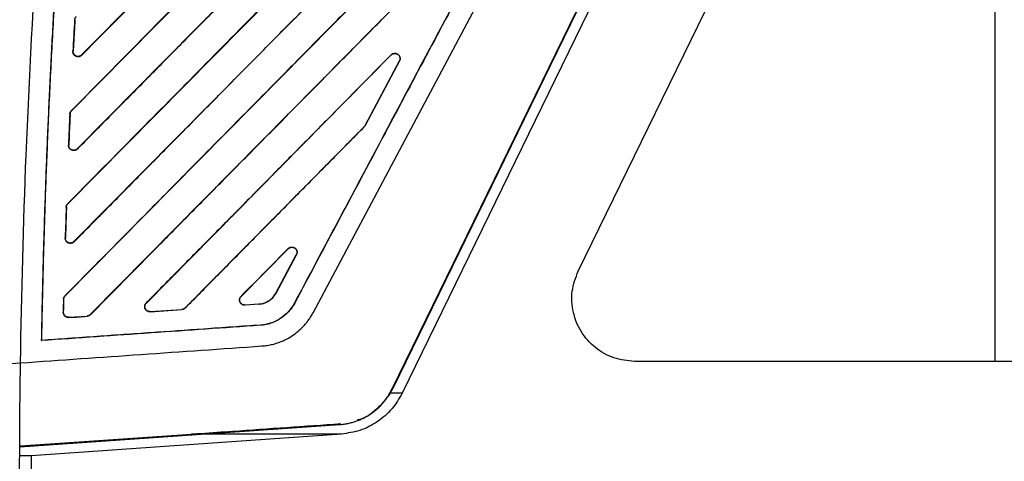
# Model space of a CAD drawing. Extents: x 51 to 741, y 25 to 594.
# Tile 74 of 77: x 486 to 533, y 351 to 372. Entities that reach past the tile are written whole.
import ezdxf

# ---------------------------------------------------------------- set-up
doc = ezdxf.new("R2010")
doc.units = 0
doc.layers.get('0').update_dxf_attribs({"linetype": 'CONTINUOUS'})

msp = doc.modelspace()

# ---------------------------------------------------------------- linework, layer by layer
at = {"color": 7, "linetype": 'Continuous'}
for p, q in [((504.185, 354.124), (533.407, 414.038)), ((504.229, 354.167), (533.402, 413.98)), ((534.016, 414.1), (504.678, 353.948)), ((489.368, 370.094), (506.338, 387.279)), ((506.339, 385.113), (488.887, 367.431)), ((489.16, 365.611), (506.339, 383.007)), ((506.339, 380.844), (488.712, 362.986)), ((488.712, 362.986), (506.339, 380.844)), ((489.004, 361.181), (506.339, 378.737)), ((515.731, 377.75), (504.229, 354.167)), ((515.587, 377.502), (504.357, 354.477)), ((506.339, 376.575), (488.587, 358.592)), ((488.587, 358.592), (506.339, 376.575)), ((532.98, 376.46), (532.98, 355.46)), ((513.081, 359.776), (520.397, 374.776)), ((489.784, 357.698), (506.34, 374.466)), ((489.048, 371.779), (489.033, 371.779)), ((488.951, 370.272), (488.966, 370.272)), ((489.368, 370.094), (489.378, 370.084)), ((504.155, 370.094), (492.461, 358.247)), ((504.155, 370.094), (504.149, 370.1)), ((502.901, 366.726), (504.541, 369.811)), ((504.541, 369.811), (502.901, 366.726)), ((502.908, 366.722), (504.548, 369.807)), ((504.548, 369.807), (504.541, 369.811)), ((488.819, 367.276), (488.805, 367.277)), ((488.878, 367.44), (488.888, 367.431)), ((494.313, 358.014), (502.859, 366.67)), ((502.859, 366.67), (494.313, 358.014)), ((502.865, 366.664), (502.859, 366.67)), ((502.901, 366.726), (502.908, 366.722)), ((488.742, 365.788), (488.755, 365.787)), ((489.16, 365.611), (489.169, 365.602)), ((488.704, 362.994), (488.712, 362.985)), ((488.643, 362.827), (488.631, 362.827)), ((488.585, 361.356), (488.596, 361.355)), ((489.004, 361.181), (489.012, 361.173)), ((499.235, 360.84), (496.988, 358.564)), ((499.235, 360.84), (499.229, 360.846)), ((498.646, 358.723), (499.621, 360.557)), ((499.621, 360.557), (498.646, 358.723)), ((498.653, 358.719), (499.628, 360.553)), ((499.628, 360.553), (499.621, 360.557)), ((488.508, 358.43), (488.518, 358.429)), ((488.58, 358.6), (488.587, 358.592)), ((496.982, 358.57), (496.988, 358.564)), ((498.646, 358.723), (498.653, 358.719)), ((488.505, 357.811), (488.495, 357.811)), ((492.454, 358.253), (492.461, 358.247)), ((492.649, 357.838), (494.158, 357.943)), ((492.649, 357.828), (494.159, 357.934)), ((492.649, 357.838), (492.649, 357.828)), ((494.159, 357.934), (494.158, 357.943)), ((494.313, 358.014), (494.319, 358.008)), ((497.839, 358.199), (497.177, 358.153)), ((497.178, 358.145), (497.177, 358.153)), ((497.84, 358.191), (497.178, 358.145)), ((497.839, 358.199), (497.84, 358.191)), ((499.543, 358.246), (499.535, 358.25)), ((488.761, 357.567), (489.63, 357.627)), ((488.761, 357.567), (488.762, 357.557)), ((489.63, 357.617), (489.63, 357.627)), ((489.784, 357.698), (489.791, 357.691)), ((497.91, 357.185), (497.909, 357.194)), ((487.46, 356.454), (487.468, 356.464)), ((572.956, 355.46), (515.775, 355.46)), ((476.615, 354.702), (486.451, 355.39)), ((504.11, 353.948), (504.229, 354.167)), ((504.357, 354.477), (504.185, 354.124)), ((504.678, 353.948), (504.11, 353.948)), ((486.412, 351.378), (501.698, 352.447)), ((486.456, 351.42), (494.609, 351.991)), ((501.776, 351.991), (486.954, 350.954)), ((501.776, 351.991), (494.609, 351.991)), ((486.954, 350.954), (486.454, 350.954))]:
    msp.add_line(p, q, dxfattribs=at)
at = {"color": 7, "linetype": 'Continuous', "flags": 128}
msp.add_lwpolyline([(500.419, 357.781), (513.913, 383.159), (513.969, 383.266), (514.431, 384.134), (515.728, 386.574), (520.66, 395.848), (527.407, 408.538)], dxfattribs=at)
at = {"color": 7, "linetype": 'Continuous'}
for points, knots in [([(524.643, 405.469), (523.559, 403.432), (521.457, 399.479), (518.497, 393.91), (515.387, 388.062), (512.163, 381.998), (508.704, 375.493), (505.402, 369.283), (502.359, 363.56), (500.41, 359.894), (499.535, 358.25)], [0, 0, 0, 0, 0.129447, 0.251161, 0.353784, 0.501014, 0.636418, 0.767089, 0.895532, 1, 1, 1, 1]), ([(524.65, 405.465), (521.58, 399.69), (517.396, 391.82), (511.816, 381.327), (507.913, 373.986), (503.728, 366.116), (500.938, 360.869), (499.543, 358.246)], [0, 0, 0, 0, 0.366927, 0.5, 0.666668, 0.833334, 1, 1, 1, 1]), ([(489.378, 370.084), (490.211, 370.928), (491.864, 372.602), (494.321, 375.09), (496.734, 377.534), (499.103, 379.934), (501.429, 382.289), (503.711, 384.601), (506.035, 386.955), (508.453, 389.404), (511.695, 392.688), (516.405, 397.459), (520.26, 401.365), (522.546, 403.681)], [0, 0, 0, 0, 0.0753677, 0.149422, 0.2221631, 0.2935911, 0.363706, 0.4325082, 0.4999976, 0.5739144, 0.6512062, 0.7931939, 1, 1, 1, 1]), ([(518.911, 397.862), (517.691, 396.626), (515.4, 394.307), (512.188, 391.053), (509.283, 388.111), (506.569, 385.362), (503.547, 382.3), (500.193, 378.903), (496.461, 375.123), (492.684, 371.297), (490.152, 368.731), (488.878, 367.44)], [0, 0, 0, 0, 0.12187, 0.228833, 0.320887, 0.412036, 0.5, 0.622773, 0.747031, 0.872772, 1, 1, 1, 1]), ([(489.169, 365.602), (489.732, 366.171), (490.854, 367.308), (492.533, 369.008), (494.205, 370.701), (496.556, 373.083), (499.621, 376.187), (503.861, 380.482), (508.228, 384.906), (512.97, 389.71), (515.981, 392.761), (517.626, 394.427)], [0, 0, 0, 0, 0.059271, 0.118269, 0.176993, 0.235443, 0.366166, 0.499998, 0.682482, 0.826601, 1, 1, 1, 1]), ([(513.99, 388.608), (513.124, 387.73), (511.448, 386.033), (509.023, 383.577), (506.555, 381.077), (504.016, 378.506), (501.148, 375.6), (498.125, 372.539), (494.938, 369.31), (491.803, 366.134), (489.731, 364.035), (488.704, 362.994)], [0, 0, 0, 0, 0.102844, 0.19878, 0.287808, 0.395602, 0.500003, 0.628119, 0.754157, 0.878116, 1, 1, 1, 1]), ([(487.46, 356.454), (487.468, 356.886), (487.483, 357.749), (487.513, 359.044), (487.546, 360.337), (487.583, 361.63), (487.625, 362.922), (487.67, 364.213), (487.72, 365.503), (487.774, 366.792), (487.832, 368.081), (487.894, 369.369), (487.96, 370.656), (488.078, 372.807), (488.262, 375.814), (488.505, 379.231), (488.741, 382.213), (488.961, 384.786), (489.123, 386.52), (489.204, 387.396)], [0, 0, 0, 0, 0.0417831, 0.0835443, 0.1252836, 0.1670014, 0.2086977, 0.250373, 0.2920277, 0.3336622, 0.3752769, 0.4168723, 0.4584488, 0.5000067, 0.6253353, 0.7500022, 0.8314895, 0.9148209, 1, 1, 1, 1]), ([(487.468, 356.464), (487.476, 356.889), (487.492, 357.747), (487.521, 359.049), (487.555, 360.377), (487.595, 361.731), (487.639, 363.112), (487.69, 364.52), (487.747, 365.955), (487.81, 367.416), (487.879, 368.903), (487.956, 370.417), (488.043, 372.018), (488.149, 373.82), (488.286, 375.975), (488.424, 377.968), (488.583, 380.114), (488.753, 382.251), (488.972, 384.824), (489.133, 386.538), (489.213, 387.395)], [0, 0, 0, 0, 0.041136, 0.083138, 0.126004, 0.169736, 0.214333, 0.259792, 0.306114, 0.3533, 0.40135, 0.450265, 0.500045, 0.556618, 0.625022, 0.709068, 0.749999, 0.833331, 0.916663, 1, 1, 1, 1]), ([(489.012, 361.173), (489.485, 361.652), (490.437, 362.616), (491.874, 364.071), (493.328, 365.544), (494.8, 367.035), (496.29, 368.544), (497.798, 370.071), (499.323, 371.616), (501.563, 373.884), (504.609, 376.971), (508.557, 380.97), (511.289, 383.738), (512.705, 385.173)], [0, 0, 0, 0, 0.059871, 0.120493, 0.181866, 0.24399, 0.306865, 0.370492, 0.434871, 0.500001, 0.653991, 0.820656, 1, 1, 1, 1]), ([(509.07, 379.353), (508.43, 378.704), (507.162, 377.421), (505.28, 375.515), (503.44, 373.651), (501.64, 371.828), (499.881, 370.047), (497.896, 368.037), (495.691, 365.804), (493.271, 363.352), (490.907, 360.957), (489.349, 359.379), (488.58, 358.6)], [0, 0, 0, 0, 0.09382, 0.185645, 0.275477, 0.363316, 0.449161, 0.533013, 0.653859, 0.771972, 0.887351, 1, 1, 1, 1]), ([(489.791, 357.691), (490.251, 358.158), (491.18, 359.098), (492.584, 360.52), (494.008, 361.963), (495.455, 363.428), (496.922, 364.914), (498.411, 366.422), (499.921, 367.952), (501.453, 369.503), (503.006, 371.076), (504.58, 372.671), (506.176, 374.287), (507.246, 375.372), (507.785, 375.918)], [0, 0, 0, 0, 0.076797, 0.154781, 0.233953, 0.314312, 0.39586, 0.478597, 0.562522, 0.647637, 0.733942, 0.821438, 0.910123, 1, 1, 1, 1]), ([(489.048, 371.779), (489.049, 371.79), (489.051, 371.813), (489.061, 371.846), (489.075, 371.877), (489.092, 371.905), (489.108, 371.922), (489.115, 371.93)], [0, 0, 0, 0, 0.204234, 0.405169, 0.604028, 0.801928, 1, 1, 1, 1]), ([(489.048, 371.779), (489.034, 371.527), (489.006, 371.025), (488.979, 370.523), (488.966, 370.272)], [0, 0, 0, 0, 0.499989, 1, 1, 1, 1]), ([(489.378, 370.084), (489.369, 370.075), (489.351, 370.058), (489.32, 370.037), (489.286, 370.022), (489.239, 370.008), (489.179, 370.004), (489.107, 370.022), (489.053, 370.054), (489.016, 370.089), (488.983, 370.131), (488.953, 370.192), (488.952, 370.246), (488.951, 370.272)], [0, 0, 0, 0, 0.062818, 0.123924, 0.184678, 0.246465, 0.363784, 0.482098, 0.605202, 0.67119, 0.736944, 0.868284, 1, 1, 1, 1]), ([(489.368, 370.094), (489.36, 370.086), (489.342, 370.07), (489.312, 370.051), (489.277, 370.035), (489.238, 370.026), (489.196, 370.022), (489.152, 370.027), (489.092, 370.046), (489.03, 370.088), (488.985, 370.155), (488.966, 370.217), (488.966, 370.255), (488.966, 370.272)], [0, 0, 0, 0, 0.0609375, 0.1243805, 0.1906868, 0.2603228, 0.3339279, 0.4124261, 0.4949193, 0.6621213, 0.799552, 0.91199, 1, 1, 1, 1]), ([(504.149, 370.1), (503.645, 369.589), (502.642, 368.573), (501.143, 367.055), (499.66, 365.553), (498.19, 364.064), (496.736, 362.591), (495.296, 361.132), (493.87, 359.688), (492.924, 358.73), (492.454, 358.253)], [0, 0, 0, 0, 0.129347, 0.257451, 0.384313, 0.509932, 0.63431, 0.757446, 0.879343, 1, 1, 1, 1]), ([(504.149, 370.1), (504.158, 370.108), (504.175, 370.125), (504.205, 370.144), (504.236, 370.16), (504.269, 370.17), (504.306, 370.176), (504.346, 370.177), (504.403, 370.167), (504.472, 370.135), (504.537, 370.07), (504.569, 369.999), (504.579, 369.939), (504.577, 369.894), (504.568, 369.849), (504.555, 369.821), (504.548, 369.807)], [0, 0, 0, 0, 0.050935, 0.100064, 0.148338, 0.196761, 0.246326, 0.305258, 0.36493, 0.48686, 0.617485, 0.745218, 0.808114, 0.871565, 0.935581, 1, 1, 1, 1]), ([(504.155, 370.094), (504.164, 370.102), (504.18, 370.118), (504.209, 370.136), (504.24, 370.151), (504.273, 370.161), (504.325, 370.169), (504.395, 370.161), (504.466, 370.127), (504.516, 370.081), (504.548, 370.031), (504.566, 369.977), (504.571, 369.92), (504.564, 369.863), (504.549, 369.828), (504.541, 369.811)], [0, 0, 0, 0, 0.049933, 0.09957, 0.149216, 0.199162, 0.24971, 0.376341, 0.499967, 0.586432, 0.670054, 0.752331, 0.834741, 0.918332, 1, 1, 1, 1]), ([(488.819, 367.276), (488.808, 367.028), (488.786, 366.532), (488.765, 366.035), (488.755, 365.787)], [0, 0, 0, 0, 0.500001, 1, 1, 1, 1]), ([(488.805, 367.277), (488.806, 367.287), (488.808, 367.307), (488.815, 367.337), (488.827, 367.37), (488.847, 367.407), (488.867, 367.429), (488.877, 367.441)], [0, 0, 0, 0, 0.166276, 0.331718, 0.498827, 0.74868, 1, 1, 1, 1]), ([(488.819, 367.276), (488.82, 367.288), (488.822, 367.311), (488.832, 367.345), (488.846, 367.377), (488.864, 367.406), (488.879, 367.423), (488.887, 367.431)], [0, 0, 0, 0, 0.205313, 0.406744, 0.60557, 0.802939, 1, 1, 1, 1]), ([(494.319, 358.008), (494.789, 358.483), (495.73, 359.437), (497.145, 360.87), (498.566, 362.309), (499.993, 363.755), (501.427, 365.207), (502.385, 366.178), (502.865, 366.664)], [0, 0, 0, 0, 0.164822, 0.33038, 0.496676, 0.663711, 0.831485, 1, 1, 1, 1]), ([(502.865, 366.664), (502.865, 366.664), (502.865, 366.664), (502.865, 366.664), (502.882, 366.681), (502.896, 366.701), (502.908, 366.722)], [-0.000077, -0.000077, -0.000077, -0.000077, 0, 0, 0, 1, 1, 1, 1]), ([(489.169, 365.602), (489.16, 365.593), (489.142, 365.576), (489.11, 365.556), (489.077, 365.54), (489.031, 365.526), (488.97, 365.522), (488.9, 365.539), (488.846, 365.571), (488.808, 365.606), (488.775, 365.647), (488.745, 365.708), (488.743, 365.761), (488.742, 365.788)], [0, 0, 0, 0, 0.063199, 0.12448, 0.185151, 0.246556, 0.363864, 0.482138, 0.605091, 0.670985, 0.736743, 0.868172, 1, 1, 1, 1]), ([(489.16, 365.611), (489.151, 365.603), (489.134, 365.586), (489.102, 365.567), (489.067, 365.551), (489.029, 365.542), (488.987, 365.539), (488.943, 365.544), (488.881, 365.563), (488.816, 365.608), (488.772, 365.678), (488.755, 365.738), (488.755, 365.773), (488.755, 365.787)], [0, 0, 0, 0, 0.062524, 0.127011, 0.193853, 0.263531, 0.336671, 0.414148, 0.495131, 0.67468, 0.81638, 0.92501, 1, 1, 1, 1]), ([(488.631, 362.827), (488.632, 362.838), (488.633, 362.858), (488.64, 362.888), (488.652, 362.922), (488.672, 362.959), (488.693, 362.983), (488.703, 362.994)], [0, 0, 0, 0, 0.166372, 0.331792, 0.498845, 0.748744, 1, 1, 1, 1]), ([(488.643, 362.827), (488.644, 362.837), (488.645, 362.857), (488.652, 362.887), (488.662, 362.915), (488.676, 362.941), (488.692, 362.965), (488.705, 362.979), (488.712, 362.986)], [0, 0, 0, 0, 0.172884, 0.34228, 0.508997, 0.673745, 0.837189, 1, 1, 1, 1]), ([(488.643, 362.827), (488.635, 362.582), (488.619, 362.091), (488.604, 361.601), (488.596, 361.355)], [0, 0, 0, 0, 0.5001167, 1, 1, 1, 1]), ([(489.012, 361.173), (489.003, 361.164), (488.985, 361.147), (488.954, 361.127), (488.921, 361.111), (488.875, 361.098), (488.815, 361.093), (488.744, 361.11), (488.69, 361.141), (488.653, 361.175), (488.62, 361.216), (488.589, 361.276), (488.586, 361.329), (488.585, 361.356)], [0, 0, 0, 0, 0.063219, 0.124533, 0.185237, 0.246663, 0.36397, 0.482216, 0.605034, 0.670827, 0.736592, 0.868084, 1, 1, 1, 1]), ([(489.004, 361.181), (488.997, 361.173), (488.981, 361.159), (488.953, 361.14), (488.923, 361.126), (488.89, 361.115), (488.855, 361.11), (488.818, 361.109), (488.78, 361.115), (488.742, 361.127), (488.696, 361.151), (488.649, 361.191), (488.614, 361.249), (488.597, 361.304), (488.596, 361.34), (488.596, 361.355)], [0, 0, 0, 0, 0.056222, 0.113419, 0.171877, 0.231909, 0.293882, 0.358256, 0.42564, 0.494905, 0.567502, 0.698514, 0.816109, 0.91643, 1, 1, 1, 1]), ([(499.229, 360.846), (498.855, 360.467), (498.106, 359.708), (497.357, 358.95), (496.982, 358.57)], [0, 0, 0, 0, 0.49939, 1, 1, 1, 1]), ([(499.229, 360.846), (499.238, 360.854), (499.255, 360.871), (499.285, 360.89), (499.316, 360.906), (499.349, 360.916), (499.386, 360.922), (499.426, 360.923), (499.483, 360.913), (499.551, 360.881), (499.616, 360.816), (499.649, 360.745), (499.658, 360.685), (499.656, 360.64), (499.647, 360.594), (499.634, 360.567), (499.628, 360.553)], [0, 0, 0, 0, 0.051011, 0.100181, 0.148454, 0.196825, 0.246283, 0.305192, 0.364834, 0.486709, 0.617329, 0.745095, 0.808011, 0.871496, 0.935543, 1, 1, 1, 1]), ([(499.235, 360.84), (499.243, 360.848), (499.26, 360.864), (499.292, 360.884), (499.331, 360.901), (499.378, 360.912), (499.432, 360.913), (499.49, 360.9), (499.552, 360.869), (499.606, 360.817), (499.641, 360.749), (499.652, 360.679), (499.645, 360.613), (499.629, 360.575), (499.62, 360.557)], [0, 0, 0, 0, 0.047524, 0.102031, 0.163666, 0.232888, 0.310649, 0.397914, 0.489665, 0.608649, 0.717236, 0.818529, 0.914168, 1, 1, 1, 1]), ([(515.775, 355.46), (515.438, 355.493), (514.764, 355.56), (513.867, 356.077), (513.183, 356.839), (512.798, 357.788), (512.726, 358.822), (512.963, 359.458), (513.081, 359.776)], [0, 0, 0, 0, 0.166617, 0.333234, 0.499851, 0.666468, 0.833086, 1, 1, 1, 1]), ([(488.508, 358.43), (488.509, 358.44), (488.51, 358.461), (488.517, 358.492), (488.529, 358.526), (488.548, 358.564), (488.569, 358.588), (488.58, 358.6)], [0, 0, 0, 0, 0.1661504, 0.3315187, 0.4987398, 0.748526, 1, 1, 1, 1]), ([(488.518, 358.429), (488.519, 358.44), (488.52, 358.461), (488.527, 358.491), (488.538, 358.52), (488.551, 358.546), (488.568, 358.571), (488.581, 358.585), (488.587, 358.592)], [0, 0, 0, 0, 0.175187, 0.345913, 0.513049, 0.67733, 0.839429, 1, 1, 1, 1]), ([(497.178, 358.145), (497.165, 358.145), (497.14, 358.144), (497.102, 358.149), (497.067, 358.16), (497.023, 358.181), (496.975, 358.218), (496.933, 358.278), (496.914, 358.338), (496.909, 358.389), (496.912, 358.442), (496.931, 358.508), (496.965, 358.549), (496.982, 358.57)], [0, 0, 0, 0, 0.0632, 0.12446, 0.185097, 0.246467, 0.363768, 0.481982, 0.60505, 0.671071, 0.736839, 0.868189, 1, 1, 1, 1]), ([(497.177, 358.153), (497.165, 358.153), (497.141, 358.152), (497.105, 358.158), (497.071, 358.169), (497.038, 358.184), (497.009, 358.205), (496.982, 358.23), (496.959, 358.258), (496.935, 358.3), (496.917, 358.357), (496.917, 358.429), (496.938, 358.503), (496.971, 358.543), (496.988, 358.564)], [0, 0, 0, 0, 0.062409, 0.123911, 0.184934, 0.245871, 0.307109, 0.369073, 0.432251, 0.494993, 0.614176, 0.735765, 0.862923, 1, 1, 1, 1]), ([(497.839, 358.199), (497.861, 358.201), (497.905, 358.205), (497.969, 358.216), (498.031, 358.23), (498.111, 358.254), (498.21, 358.297), (498.322, 358.362), (498.425, 358.439), (498.511, 358.524), (498.586, 358.619), (498.625, 358.688), (498.646, 358.723)], [0, 0, 0, 0, 0.066862, 0.131451, 0.194019, 0.254847, 0.38162, 0.51641, 0.641198, 0.762793, 0.878517, 1, 1, 1, 1]), ([(497.84, 358.191), (497.995, 358.203), (498.125, 358.24), (498.444, 358.425), (498.563, 358.552), (498.653, 358.719)], [0, 0, 0, 0, 0.447699, 0.447699, 1, 1, 1, 1]), ([(488.762, 357.557), (488.751, 357.556), (488.728, 357.556), (488.694, 357.561), (488.655, 357.571), (488.614, 357.591), (488.573, 357.622), (488.538, 357.662), (488.513, 357.708), (488.496, 357.759), (488.495, 357.794), (488.495, 357.811)], [0, 0, 0, 0, 0.0818065, 0.164067, 0.2483015, 0.368861, 0.4951364, 0.6187328, 0.7478395, 0.8725103, 1, 1, 1, 1]), ([(488.761, 357.567), (488.749, 357.566), (488.724, 357.566), (488.687, 357.572), (488.649, 357.584), (488.612, 357.604), (488.564, 357.643), (488.523, 357.702), (488.506, 357.766), (488.505, 357.8), (488.505, 357.811)], [0, 0, 0, 0, 0.0909737, 0.1861002, 0.2859007, 0.3910753, 0.5026278, 0.7481693, 0.9138683, 1, 1, 1, 1]), ([(492.649, 357.828), (492.636, 357.828), (492.611, 357.827), (492.574, 357.833), (492.539, 357.843), (492.495, 357.864), (492.446, 357.901), (492.405, 357.961), (492.386, 358.021), (492.381, 358.073), (492.384, 358.126), (492.402, 358.192), (492.437, 358.233), (492.454, 358.253)], [0, 0, 0, 0, 0.063161, 0.124391, 0.185007, 0.246366, 0.363624, 0.481799, 0.604809, 0.6708, 0.736542, 0.868092, 1, 1, 1, 1]), ([(492.649, 357.838), (492.638, 357.837), (492.613, 357.837), (492.57, 357.843), (492.516, 357.863), (492.458, 357.906), (492.411, 357.971), (492.388, 358.05), (492.392, 358.126), (492.416, 358.194), (492.446, 358.23), (492.461, 358.247)], [0, 0, 0, 0, 0.053462, 0.129038, 0.226589, 0.347543, 0.494613, 0.634144, 0.762404, 0.883385, 1, 1, 1, 1]), ([(494.313, 358.014), (494.304, 358.006), (494.288, 357.991), (494.259, 357.972), (494.227, 357.957), (494.194, 357.947), (494.17, 357.944), (494.158, 357.943)], [0, 0, 0, 0, 0.195822, 0.392639, 0.591516, 0.793553, 1, 1, 1, 1]), ([(494.319, 358.008), (494.312, 358.001), (494.297, 357.987), (494.273, 357.97), (494.242, 357.953), (494.204, 357.939), (494.174, 357.936), (494.159, 357.934)], [0, 0, 0, 0, 0.166043, 0.331473, 0.498694, 0.748478, 1, 1, 1, 1]), ([(499.536, 358.25), (499.367, 357.937), (499.135, 357.684), (498.54, 357.313), (498.239, 357.218), (497.909, 357.194)], [0.0505, 0.0505, 0.0505, 0.0505, 0.5691183, 0.5691183, 1.0504998, 1.0504998, 1.0504998, 1.0504998]), ([(499.543, 358.246), (499.525, 358.214), (499.49, 358.151), (499.431, 358.06), (499.369, 357.973), (499.303, 357.89), (499.233, 357.811), (499.159, 357.736), (499.081, 357.665), (498.999, 357.599), (498.914, 357.536), (498.781, 357.449), (498.591, 357.349), (498.354, 357.261), (498.163, 357.214), (498.019, 357.195), (497.948, 357.188), (497.91, 357.185)], [0, 0, 0, 0, 0.053896, 0.107068, 0.159652, 0.211787, 0.263617, 0.315288, 0.366947, 0.418741, 0.470817, 0.523318, 0.652961, 0.785942, 0.895424, 0.943353, 1, 1, 1, 1]), ([(488.762, 357.557), (488.914, 357.567), (489.203, 357.587), (489.493, 357.608), (489.63, 357.617)], [0, 0, 0, 0, 0.524106, 1, 1, 1, 1]), ([(489.784, 357.698), (489.775, 357.69), (489.759, 357.675), (489.73, 357.656), (489.698, 357.641), (489.665, 357.631), (489.641, 357.629), (489.63, 357.627)], [0, 0, 0, 0, 0.19827, 0.3962886, 0.5951644, 0.7959977, 1, 1, 1, 1]), ([(489.791, 357.691), (489.783, 357.684), (489.769, 357.671), (489.744, 357.653), (489.713, 357.637), (489.675, 357.623), (489.645, 357.619), (489.63, 357.617)], [0, 0, 0, 0, 0.166036, 0.331463, 0.498702, 0.748459, 1, 1, 1, 1]), ([(497.979, 356.196), (498.022, 356.2), (498.106, 356.207), (498.233, 356.224), (498.357, 356.246), (498.481, 356.273), (498.603, 356.305), (498.803, 356.368), (499.077, 356.48), (499.407, 356.667), (499.713, 356.893), (499.942, 357.112), (500.106, 357.303), (500.22, 357.454), (500.326, 357.613), (500.388, 357.725), (500.419, 357.781)], [0, 0, 0, 0, 0.042152, 0.08405, 0.125769, 0.167383, 0.208969, 0.250602, 0.374675, 0.50001, 0.62517, 0.749421, 0.811798, 0.874183, 0.936833, 1, 1, 1, 1]), ([(497.91, 357.185), (496.168, 357.063), (494.426, 356.942), (490.942, 356.698), (489.201, 356.576), (487.46, 356.454)], [0, 0, 0, 0, 0.5, 0.5, 1, 1, 1, 1]), ([(497.909, 357.194), (497.009, 357.131), (495.268, 357.009), (493.098, 356.857), (491.399, 356.739), (490.076, 356.646), (488.766, 356.555), (487.886, 356.493), (487.468, 356.464)], [0, 0, 0, 0, 0.258831, 0.5, 0.62354, 0.747192, 0.87989, 1, 1, 1, 1]), ([(486.451, 355.39), (488.371, 355.525), (490.293, 355.659), (494.136, 355.928), (496.058, 356.062), (497.979, 356.196)], [0, 0, 0, 0, 0.5, 0.5, 1, 1, 1, 1]), ([(501.698, 352.446), (501.725, 352.449), (501.797, 352.454), (501.928, 352.47), (502.099, 352.499), (502.284, 352.544), (502.534, 352.621), (502.832, 352.747), (503.17, 352.946), (503.435, 353.15), (503.625, 353.33), (503.758, 353.474), (503.878, 353.62), (503.992, 353.781), (504.096, 353.949), (504.155, 354.066), (504.185, 354.124)], [0, 0, 0, 0, 0.026366, 0.0684, 0.126102, 0.192106, 0.250612, 0.375318, 0.499971, 0.625037, 0.693801, 0.749388, 0.812024, 0.874666, 0.93732, 1, 1, 1, 1]), ([(504.678, 353.948), (504.526, 353.688), (504.218, 353.158), (503.51, 352.55), (502.681, 352.122), (502.074, 352.034), (501.776, 351.991)], [0, 0, 0, 0, 0.2456139, 0.4999318, 0.7542875, 1, 1, 1, 1]), ([(504.11, 353.948), (503.908, 353.681), (503.503, 353.147), (502.9, 352.74), (502.557, 352.667), (502.542, 352.664)], [0, 0, 0, 0, 0.488785, 0.977566, 1, 1, 1, 1]), ([(494.609, 351.991), (494.64, 351.993), (494.797, 352.004), (495.457, 352.05), (497.803, 352.214), (500.024, 352.369), (501.742, 352.489)], [0, 0, 0, 0, 0.013215, 0.066073, 0.277505, 1, 1, 1, 1]), ([(490.806, 290.321), (490.735, 290.803), (490.592, 291.766), (490.384, 293.212), (490.181, 294.659), (489.983, 296.106), (489.791, 297.553), (489.604, 299.001), (489.423, 300.45), (489.246, 301.899), (489.075, 303.349), (488.91, 304.8), (488.749, 306.251), (488.594, 307.702), (488.444, 309.155), (488.3, 310.607), (488.161, 312.061), (488.027, 313.515), (487.898, 314.969), (487.775, 316.424), (487.657, 317.88), (487.544, 319.337), (487.404, 321.233), (487.244, 323.57), (487.074, 326.348), (486.922, 329.126), (486.79, 331.906), (486.678, 334.685), (486.584, 337.466), (486.511, 340.247), (486.456, 343.029), (486.421, 345.811), (486.404, 348.594), (486.409, 350.45), (486.412, 351.378)], [0, 0, 0, 0, 0.023842, 0.047681, 0.071517, 0.095351, 0.119182, 0.143012, 0.16684, 0.190668, 0.214494, 0.23832, 0.262145, 0.285971, 0.309797, 0.333624, 0.357453, 0.381282, 0.405113, 0.428946, 0.452782, 0.47662, 0.500461, 0.54589, 0.591308, 0.636719, 0.682125, 0.727527, 0.772929, 0.818332, 0.863738, 0.90915, 0.95457, 1, 1, 1, 1]), ([(486.954, 350.954), (486.984, 346.32), (487.044, 337.035), (487.752, 323.063), (488.924, 309.026), (490.612, 294.928), (492.825, 280.803), (495.523, 266.677), (497.757, 257.325), (498.876, 252.642)], [0, 0, 0, 0, 0.140008, 0.280543, 0.422594, 0.565586, 0.709461, 0.85454, 1, 1, 1, 1])]:
    msp.add_open_spline(points, degree=3, knots=knots, dxfattribs=at)
for points in [[(486.721, 365.317), (487.014, 372.72), (487.513, 380.115), (488.217, 387.49)], [(489.033, 371.779), (489.004, 371.277), (488.977, 370.775), (488.951, 370.272)], [(488.805, 367.277), (488.783, 366.78), (488.762, 366.284), (488.742, 365.788)], [(502.901, 366.726), (502.89, 366.705), (502.876, 366.686), (502.859, 366.67)], [(486.451, 355.39), (486.5, 358.7), (486.59, 362.01), (486.721, 365.317)], [(488.631, 362.827), (488.615, 362.337), (488.599, 361.846), (488.585, 361.356)], [(488.508, 358.43), (488.503, 358.224), (488.499, 358.017), (488.495, 357.811)], [(488.505, 357.811), (488.509, 358.017), (488.514, 358.223), (488.518, 358.429)], [(486.412, 351.378), (486.418, 352.715), (486.431, 354.053), (486.451, 355.39)]]:
    msp.add_open_spline(points, degree=3, dxfattribs=at)

doc.saveas('drawing.dxf')
